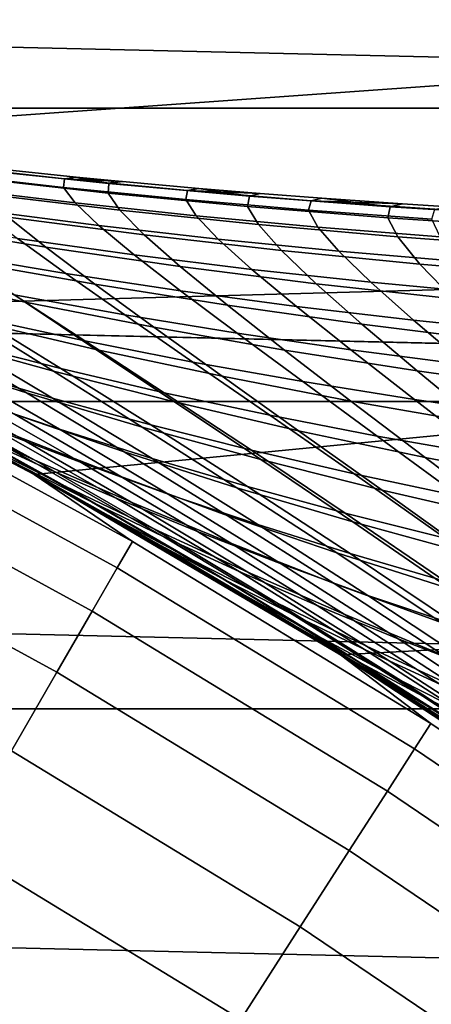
# Model space of a CAD drawing. Header units: metres. Extents: x -28 to 70, y -212 to 28.
# Tile 179 of 239: x 10.65 to 11.88, y 17.64 to 20.59. Entities that reach past the tile are written whole.
import ezdxf

# ---------------------------------------------------------------- set-up
doc = ezdxf.new("R2010")
doc.units = ezdxf.units.M
doc.layers.add('solid_10_261_102_XXX', color=7, linetype='CONTINUOUS')

msp = doc.modelspace()

# ---------------------------------------------------------------- linework, layer by layer
at = {"layer": 'solid_10_261_102_XXX'}
for points in [[(16.27092, 21.546625), (6.798374, 20.923243), (7.801289, 20.570364), (17.248652, 20.772192)], [(-18.526625, 20.322748, -5), (-17.568239, 21.156721, -5), (18.526625, 20.322748, -5)], [(-17.568239, 21.156721, -5), (17.568239, 21.156721, -5), (18.526625, 20.322748, -5)], [(17.248652, 20.772192), (7.801289, 20.570364), (8.785994, 20.169439)], [(17.248652, 20.772192), (8.785994, 20.169439), (9.750185, 19.721405), (18.189573, 19.95343)], [(-19.445427, 19.445444, -5), (-18.526625, 20.322748, -5), (19.445427, 19.445444, -5)], [(-18.526625, 20.322748, -5), (18.526625, 20.322748, -5), (19.445427, 19.445444, -5)], [(10.414523, 20.15238, 115.044983), (10.415455, 20.128109, 116.088074), (10.779462, 20.086222, 116.044968), (10.782013, 20.111832, 115.023399)], [(10.524438, 20.147896, 114), (10.414523, 20.15238, 115.044983), (10.782013, 20.111832, 115.023399), (10.81733, 20.116896, 114)], [(10.496588, 20.142179, 112.940865), (10.524438, 20.147896, 114), (10.81733, 20.116896, 114), (10.915258, 20.097651, 112.960464)], [(10.497236, 20.115671, 111.885582), (10.496588, 20.142179, 112.940865), (10.915258, 20.097651, 112.960464), (10.912571, 20.069071, 111.924538)], [(10.415455, 20.128109, 116.088074), (10.454123, 20.083359, 117.125732), (10.813858, 20.039658, 117.061317), (10.779462, 20.086222, 116.044968)], [(10.536364, 20.067398, 110.838028), (10.497236, 20.115671, 111.885582), (10.912571, 20.069071, 111.924538), (10.947793, 20.017859, 110.896095)], [(10.932924, 20.105602, 114), (10.81733, 20.116896, 114), (10.782013, 20.111832, 115.023399)], [(10.915258, 20.097651, 112.960464), (10.81733, 20.116896, 114), (10.932924, 20.105602, 114)], [(10.454123, 20.083359, 117.125732), (10.530128, 20.018188, 118.154282), (10.884824, 19.972219, 118.068909), (10.813858, 20.039658, 117.061317)], [(10.782013, 20.111832, 115.023399), (10.779462, 20.086222, 116.044968), (11.145119, 20.04958, 116.002563), (11.15056, 20.076576, 115.002174)], [(10.779462, 20.086222, 116.044968), (10.813858, 20.039658, 117.061317), (11.175837, 20.001165, 116.997932), (11.145119, 20.04958, 116.002563)], [(10.955314, 20.103474, 114), (10.782013, 20.111832, 115.023399), (11.15056, 20.076576, 115.002174), (11.184127, 20.082817, 114)], [(10.932924, 20.105602, 114), (10.782013, 20.111832, 115.023399), (10.955314, 20.103474, 114)], [(10.912571, 20.069071, 111.924538), (10.915258, 20.097651, 112.960464), (11.335268, 20.059818, 112.979591), (11.330014, 20.029095, 111.962563)], [(10.915258, 20.097651, 112.960464), (10.932924, 20.105602, 114), (10.955314, 20.103474, 114)], [(10.915258, 20.097651, 112.960464), (10.955314, 20.103474, 114), (11.184127, 20.082817, 114), (11.335268, 20.059818, 112.979591)], [(11.184127, 20.082817, 114), (11.15056, 20.076576, 115.002174), (11.367127, 20.067684, 114)], [(11.335268, 20.059818, 112.979591), (11.184127, 20.082817, 114), (11.367127, 20.067684, 114)], [(10.329069, 19.971443, 108.686035), (10.210298, 20.057676, 109.723701), (10.613418, 19.997593, 109.802208), (10.726474, 19.907013, 108.78344)], [(10.613418, 19.997593, 109.802208), (10.536364, 20.067398, 110.838028), (10.947793, 20.017859, 110.896095), (11.020406, 19.944283, 109.879112)], [(10.947793, 20.017859, 110.896095), (10.912571, 20.069071, 111.924538), (11.330014, 20.029095, 111.962563), (11.362102, 19.974871, 110.952774)], [(11.15056, 20.076576, 115.002174), (11.145119, 20.04958, 116.002563), (11.512304, 20.017899, 115.960915), (11.520062, 20.046297, 114.981323)], [(11.367127, 20.067684, 114), (11.15056, 20.076576, 115.002174), (11.520062, 20.046297, 114.981323), (11.552225, 20.053583, 114)], [(11.330014, 20.029095, 111.962563), (11.335268, 20.059818, 112.979591), (11.756462, 20.028217, 112.998199), (11.749389, 19.995327, 111.999557)], [(11.335268, 20.059818, 112.979591), (11.367127, 20.067684, 114), (11.552225, 20.053583, 114), (11.756462, 20.028217, 112.998199)], [(11.552225, 20.053583, 114), (11.520062, 20.046297, 114.981323), (11.793631, 20.036943, 114)], [(11.756462, 20.028217, 112.998199), (11.552225, 20.053583, 114), (11.793631, 20.036943, 114)], [(10.813858, 20.039658, 117.061317), (10.884824, 19.972219, 118.068909), (11.242353, 19.931429, 117.984886), (11.175837, 20.001165, 116.997932)], [(11.145119, 20.04958, 116.002563), (11.175837, 20.001165, 116.997932), (11.539918, 19.96763, 116.935669), (11.512304, 20.017899, 115.960915)], [(11.362102, 19.974871, 110.952774), (11.330014, 20.029095, 111.962563), (11.749389, 19.995327, 111.999557), (11.779085, 19.938076, 111.007927)], [(11.520062, 20.046297, 114.981323), (11.512304, 20.017899, 115.960915), (11.880897, 19.990891, 115.920097), (11.890415, 20.020678, 114.960899)], [(11.793631, 20.036943, 114), (11.520062, 20.046297, 114.981323), (11.890415, 20.020678, 114.960899), (11.932315, 20.028242, 114)], [(11.749389, 19.995327, 111.999557), (11.756462, 20.028217, 112.998199), (12.178688, 20.002384, 113.016228), (12.170516, 19.967356, 112.035408)], [(11.756462, 20.028217, 112.998199), (11.793631, 20.036943, 114), (11.932315, 20.028242, 114), (12.178688, 20.002384, 113.016228)], [(10.530128, 20.018188, 118.154282), (10.641767, 19.933027, 119.168663), (10.990732, 19.884382, 119.062881), (10.884824, 19.972219, 118.068909)], [(10.726474, 19.907013, 108.78344), (10.613418, 19.997593, 109.802208), (11.020406, 19.944283, 109.879112), (11.128524, 19.849207, 108.878868)], [(11.020406, 19.944283, 109.879112), (10.947793, 20.017859, 110.896095), (11.362102, 19.974871, 110.952774), (11.431037, 19.897449, 109.954201)], [(11.175837, 20.001165, 116.997932), (11.242353, 19.931429, 117.984886), (11.602561, 19.895599, 117.902344), (11.539918, 19.96763, 116.935669)], [(11.512304, 20.017899, 115.960915), (11.539918, 19.96763, 116.935669), (11.905964, 19.938799, 116.874634), (11.880897, 19.990891, 115.920097)], [(11.779085, 19.938076, 111.007927), (11.749389, 19.995327, 111.999557), (12.170516, 19.967356, 112.035408), (12.198542, 19.907114, 111.061386)], [(10.296395, 19.986998, 119.27594), (10.448202, 19.885424, 120.290329), (10.786664, 19.828503, 120.163132), (10.641767, 19.933027, 119.168663)], [(10.481516, 19.866079, 107.671928), (10.329069, 19.971443, 108.686035), (10.726474, 19.907013, 108.78344), (10.872768, 19.796738, 107.787834)], [(10.884824, 19.972219, 118.068909), (10.990732, 19.884382, 119.062881), (11.34312, 19.840887, 118.958755), (11.242353, 19.931429, 117.984886)], [(11.431037, 19.897449, 109.954201), (11.362102, 19.974871, 110.952774), (11.779085, 19.938076, 111.007927), (11.845084, 19.856791, 110.027267)], [(11.539918, 19.96763, 116.935669), (11.602561, 19.895599, 117.902344), (11.965291, 19.864517, 117.821419), (11.905964, 19.938799, 116.874634)], [(18.189573, 19.95343), (9.750185, 19.721405), (10.69161, 19.227308)], [(10.28653, 19.823559, 106.551331), (10.095938, 19.942045, 107.554039), (10.481516, 19.866079, 107.671928), (10.664809, 19.742517, 106.687546)], [(18.189573, 19.95343), (10.69161, 19.227308), (11.608069, 18.688303), (19.091675, 19.092091)], [(11.128524, 19.849207, 108.878868), (11.020406, 19.944283, 109.879112), (11.431037, 19.897449, 109.954201), (11.534972, 19.797792, 108.972076)], [(11.845084, 19.856791, 110.027267), (11.779085, 19.938076, 111.007927), (12.198542, 19.907114, 111.061386), (12.262323, 19.822008, 110.098114)], [(10.641767, 19.933027, 119.168663), (10.786664, 19.828503, 120.163132), (11.129317, 19.776831, 120.037697), (10.990732, 19.884382, 119.062881)], [(10.872768, 19.796738, 107.787834), (10.726474, 19.907013, 108.78344), (11.128524, 19.849207, 108.878868), (11.269429, 19.733858, 107.901428)], [(11.242353, 19.931429, 117.984886), (11.34312, 19.840887, 118.958755), (11.698758, 19.802361, 118.856461), (11.602561, 19.895599, 117.902344)], [(10.448202, 19.885424, 120.290329), (10.631342, 19.765387, 121.278152), (10.962432, 19.705235, 121.132027), (10.786664, 19.828503, 120.163132)], [(10.990732, 19.884382, 119.062881), (11.129317, 19.776831, 120.037697), (11.475975, 19.730274, 119.914215), (11.34312, 19.840887, 118.958755)], [(11.534972, 19.797792, 108.972076), (11.431037, 19.897449, 109.954201), (11.845084, 19.856791, 110.027267), (11.945573, 19.752533, 109.062782)], [(11.602561, 19.895599, 117.902344), (11.698758, 19.802361, 118.856461), (12.057475, 19.768627, 118.756157), (11.965291, 19.864517, 117.821419)], [(10.664809, 19.742517, 106.687546), (10.481516, 19.866079, 107.671928), (10.872768, 19.796738, 107.787834), (11.049523, 19.66785, 106.821503)], [(11.269429, 19.733858, 107.901428), (11.128524, 19.849207, 108.878868), (11.534972, 19.797792, 108.972076), (11.671233, 19.677275, 108.01239)], [(11.945573, 19.752533, 109.062782), (11.845084, 19.856791, 110.027267), (12.262323, 19.822008, 110.098114), (12.360078, 19.713198, 109.150726)], [(10.505293, 19.68808, 105.583237), (10.28653, 19.823559, 106.551331), (10.664809, 19.742517, 106.687546), (10.875966, 19.601709, 105.737251)], [(10.305231, 19.830795, 121.426033), (10.525328, 19.696171, 122.401436), (10.843138, 19.627459, 122.235519), (10.631342, 19.765387, 121.278152)], [(10.786664, 19.828503, 120.163132), (10.962432, 19.705235, 121.132027), (11.298301, 19.650246, 120.9879), (11.129317, 19.776831, 120.037697)], [(11.34312, 19.840887, 118.958755), (11.475975, 19.730274, 119.914215), (11.826451, 19.688694, 119.7929), (11.698758, 19.802361, 118.856461)], [(11.049523, 19.66785, 106.821503), (10.872768, 19.796738, 107.787834), (11.269429, 19.733858, 107.901428), (11.44039, 19.599468, 106.95282)], [(11.671233, 19.677275, 108.01239), (11.534972, 19.797792, 108.972076), (11.945573, 19.752533, 109.062782), (12.077912, 19.626823, 108.120392)], [(11.698758, 19.802361, 118.856461), (11.826451, 19.688694, 119.7929), (12.180557, 19.651957, 119.67395), (12.057475, 19.768627, 118.756157)], [(10.394235, 19.633955, 104.47818), (10.141992, 19.780489, 105.42717), (10.505293, 19.68808, 105.583237), (10.748973, 19.536457, 104.651695)], [(10.213234, 19.769983, 122.569008), (10.468409, 19.621424, 123.527893), (10.771428, 19.544376, 123.343292), (10.525328, 19.696171, 122.401436)], [(10.631342, 19.765387, 121.278152), (10.843138, 19.627459, 122.235519), (11.166511, 19.563856, 122.071548), (10.962432, 19.705235, 121.132027)], [(11.129317, 19.776831, 120.037697), (11.298301, 19.650246, 120.9879), (11.638747, 19.60033, 120.846008), (11.475975, 19.730274, 119.914215)], [(10.331009, 19.579546, 103.375839), (10.047588, 19.736795, 104.302948), (10.394235, 19.633955, 104.47818), (10.668279, 19.472097, 103.568054)], [(10.875966, 19.601709, 105.737251), (10.664809, 19.742517, 106.687546), (11.049523, 19.66785, 106.821503), (11.253809, 19.52145, 105.888763)], [(11.44039, 19.599468, 106.95282), (11.269429, 19.733858, 107.901428), (11.671233, 19.677275, 108.01239), (11.837127, 19.537275, 107.081116)], [(11.475975, 19.730274, 119.914215), (11.638747, 19.60033, 120.846008), (11.983571, 19.555389, 120.706612), (11.826451, 19.688694, 119.7929)], [(10.718102, 19.212555, 97.955032), (10.69161, 19.227308), (9.750185, 19.721405), (10.482786, 19.341955, 98.416252)], [(9.750214, 19.721392, 143.052673), (10.067428, 19.528086, 144.561661), (10.985209, 19.026939, 144.561661), (10.691635, 19.227297, 143.052673)], [(9.970573, 19.610907, 128.519882), (9.753078, 19.719976, 128.037888), (9.750214, 19.721392, 143.052673), (10.691635, 19.227297, 143.052673)], [(10.693137, 19.270176, 100.357002), (10.415079, 19.396873, 100.116127), (9.775142, 19.713661, 100.740883), (10.054311, 19.587738, 100.96611)], [(10.171706, 19.703171, 123.713959), (10.459612, 19.541035, 124.652168), (10.746652, 19.45628, 124.45018), (10.468409, 19.621424, 123.527893)], [(10.962432, 19.705235, 121.132027), (11.166511, 19.563856, 122.071548), (11.495235, 19.505318, 121.909813), (11.298301, 19.650246, 120.9879)], [(10.748973, 19.536457, 104.651695), (10.505293, 19.68808, 105.583237), (10.875966, 19.601709, 105.737251), (11.111791, 19.444639, 104.822983)], [(10.525328, 19.696171, 122.401436), (10.771428, 19.544376, 123.343292), (11.080733, 19.472216, 123.160484), (10.843138, 19.627459, 122.235519)], [(11.837127, 19.537275, 107.081116), (11.671233, 19.677275, 108.01239), (12.077912, 19.626823, 108.120392), (12.23945, 19.481178, 107.206009)], [(11.826451, 19.688694, 119.7929), (11.983571, 19.555389, 120.706612), (12.332571, 19.515335, 120.569954), (12.180557, 19.651957, 119.67395)], [(11.253809, 19.52145, 105.888763), (11.049523, 19.66785, 106.821503), (11.44039, 19.599468, 106.95282), (11.638525, 19.447281, 106.037331)], [(11.298301, 19.650246, 120.9879), (11.495235, 19.505318, 121.909813), (11.829099, 19.451796, 121.750587), (11.638747, 19.60033, 120.846008)], [(10.179433, 19.629938, 124.855331), (10.497303, 19.454353, 125.769142), (10.767434, 19.362795, 125.551254), (10.459612, 19.541035, 124.652168)], [(10.668279, 19.472097, 103.568054), (10.394235, 19.633955, 104.47818), (10.748973, 19.536457, 104.651695), (11.014299, 19.369534, 103.758453)], [(10.468409, 19.621424, 123.527893), (10.746652, 19.45628, 124.45018), (11.040545, 19.375931, 124.249733), (10.771428, 19.544376, 123.343292)], [(10.843138, 19.627459, 122.235519), (11.080733, 19.472216, 123.160484), (11.396167, 19.405005, 122.979797), (11.166511, 19.563856, 122.071548)], [(10.197183, 19.494038, 129.001694), (9.970573, 19.610907, 128.519882), (10.691635, 19.227297, 143.052673)], [(10.054311, 19.587738, 100.96611), (10.343214, 19.463312, 101.192154), (10.693137, 19.270176, 100.357002)], [(11.111791, 19.444639, 104.822983), (10.875966, 19.601709, 105.737251), (11.253809, 19.52145, 105.888763), (11.482484, 19.358656, 104.991539)], [(11.638525, 19.447281, 106.037331), (11.44039, 19.599468, 106.95282), (11.837127, 19.537275, 107.081116), (12.029818, 19.379183, 106.18251)], [(11.638747, 19.60033, 120.846008), (11.829099, 19.451796, 121.750587), (12.167888, 19.403238, 121.594177), (11.983571, 19.555389, 120.706612)], [(10.097466, 19.56246, 127.33918), (10.475769, 19.361353, 128.208099), (10.7022, 19.257973, 127.96389), (10.33444, 19.460291, 127.106941)], [(10.633011, 19.407551, 102.48951), (10.331009, 19.579546, 103.375839), (10.668279, 19.472097, 103.568054), (10.960853, 19.29563, 102.698105)], [(11.166511, 19.563856, 122.071548), (11.396167, 19.405005, 122.979797), (11.717506, 19.342739, 122.801567), (11.495235, 19.505318, 121.909813)], [(10.985209, 19.026939, 144.561661), (10.067428, 19.528086, 144.561661), (10.026121, 19.447962, 146.086594), (10.940136, 18.948872, 146.086594)], [(10.415079, 19.396873, 100.116127), (10.784396, 19.192408, 99.308464), (10.527562, 19.321245, 99.054726), (10.147246, 19.52434, 99.876251)], [(10.234529, 19.54937, 125.987816), (10.579203, 19.360397, 126.874535), (10.831766, 19.263155, 126.642418), (10.497303, 19.454353, 125.769142)], [(10.641908, 19.341007, 101.41832), (10.314502, 19.523367, 102.279655), (10.633011, 19.407551, 102.48951), (10.950447, 19.221447, 101.643921)], [(10.459612, 19.541035, 124.652168), (10.767434, 19.362795, 125.551254), (11.044923, 19.275019, 125.334564), (10.746652, 19.45628, 124.45018)], [(11.014299, 19.369534, 103.758453), (10.748973, 19.536457, 104.651695), (11.111791, 19.444639, 104.822983), (11.369073, 19.272287, 103.946472)], [(10.771428, 19.544376, 123.343292), (11.040545, 19.375931, 124.249733), (11.341268, 19.300238, 124.051208), (11.080733, 19.472216, 123.160484)], [(12.029818, 19.379183, 106.18251), (11.837127, 19.537275, 107.081116), (12.23945, 19.481178, 107.206009), (12.427392, 19.317133, 106.323845)], [(10.432099, 19.369339, 129.482285), (10.197183, 19.494038, 129.001694), (10.691635, 19.227297, 143.052673)], [(10.65461, 19.251047, 129.286865), (10.257505, 19.466042, 128.451508), (10.197183, 19.494038, 129.001694), (10.432099, 19.369339, 129.482285)], [(11.482484, 19.358656, 104.991539), (11.253809, 19.52145, 105.888763), (11.638525, 19.447281, 106.037331), (11.860745, 19.278559, 105.15686)], [(11.495235, 19.505318, 121.909813), (11.717506, 19.342739, 122.801567), (12.04453, 19.285416, 122.626114), (11.829099, 19.451796, 121.750587)], [(10.862655, 19.145685, 129.032913), (10.475769, 19.361353, 128.208099), (10.257505, 19.466042, 128.451508), (10.65461, 19.251047, 129.286865)], [(10.960853, 19.29563, 102.698105), (10.668279, 19.472097, 103.568054), (11.014299, 19.369534, 103.758453), (11.298067, 19.188141, 102.904816)], [(11.080733, 19.472216, 123.160484), (11.341268, 19.300238, 124.051208), (11.64866, 19.229313, 123.854958), (11.396167, 19.405005, 122.979797)], [(-20.322767, 18.526602, -5), (-19.445427, 19.445444, -5), (20.322767, 18.526602, -5)], [(-19.445427, 19.445444, -5), (19.445427, 19.445444, -5), (20.322767, 18.526602, -5)], [(10.940136, 18.948872, 146.086594), (10.026121, 19.447962, 146.086594), (9.957127, 19.314131, 147.606766), (10.864852, 18.818476, 147.606766)], [(10.33444, 19.460291, 127.106941), (10.7022, 19.257973, 127.96389), (10.93682, 19.156324, 127.719391), (10.579203, 19.360397, 126.874535)], [(10.693137, 19.270176, 100.357002), (10.343214, 19.463312, 101.192154), (10.641908, 19.341007, 101.41832), (10.98149, 19.144945, 100.598129)], [(10.497303, 19.454353, 125.769142), (10.831766, 19.263155, 126.642418), (11.092141, 19.16894, 126.411049), (10.767434, 19.362795, 125.551254)], [(10.746652, 19.45628, 124.45018), (11.044923, 19.275019, 125.334564), (11.329773, 19.191343, 125.119484), (11.040545, 19.375931, 124.249733)], [(11.369073, 19.272287, 103.946472), (11.111791, 19.444639, 104.822983), (11.482484, 19.358656, 104.991539), (11.732395, 19.18059, 104.131546)], [(11.860745, 19.278559, 105.15686), (11.638525, 19.447281, 106.037331), (12.029818, 19.379183, 106.18251), (12.246268, 19.204399, 105.318428)], [(11.829099, 19.451796, 121.750587), (12.04453, 19.285416, 122.626114), (12.377016, 19.233034, 122.453773), (12.167888, 19.403238, 121.594177)], [(10.950447, 19.221447, 101.643921), (10.633011, 19.407551, 102.48951), (10.960853, 19.29563, 102.698105), (11.268888, 19.105255, 101.868248)], [(10.784396, 19.192408, 99.308464), (10.415079, 19.396873, 100.116127), (10.693137, 19.270176, 100.357002), (11.051909, 19.063654, 99.563393)], [(11.396167, 19.405005, 122.979797), (11.64866, 19.229313, 123.854958), (11.962493, 19.1632, 123.661377), (11.717506, 19.342739, 122.801567)], [(10.67361, 19.237309, 129.958206), (10.432099, 19.369339, 129.482285), (10.691635, 19.227297, 143.052673)], [(10.65461, 19.251047, 129.286865), (10.432099, 19.369339, 129.482285), (10.67361, 19.237309, 129.958206)], [(10.475769, 19.361353, 128.208099), (10.862655, 19.145685, 129.032913), (11.079221, 19.041054, 128.777985), (10.7022, 19.257973, 127.96389)], [(10.579203, 19.360397, 126.874535), (10.93682, 19.156324, 127.719391), (11.179652, 19.056845, 127.47509), (10.831766, 19.263155, 126.642418)], [(10.767434, 19.362795, 125.551254), (11.092141, 19.16894, 126.411049), (11.36034, 19.078129, 126.180885), (11.044923, 19.275019, 125.334564)], [(11.298067, 19.188141, 102.904816), (11.014299, 19.369534, 103.758453), (11.369073, 19.272287, 103.946472), (11.644671, 19.085604, 103.109001)], [(11.040545, 19.375931, 124.249733), (11.329773, 19.191343, 125.119484), (11.621967, 19.112074, 124.906425), (11.341268, 19.300238, 124.051208)], [(11.732395, 19.18059, 104.131546), (11.482484, 19.358656, 104.991539), (11.860745, 19.278559, 105.15686), (12.103951, 19.094563, 104.313103)], [(10.914011, 19.104765, 98.274849), (10.718102, 19.212555, 97.955032), (10.482786, 19.341955, 98.416252)], [(10.527562, 19.321245, 99.054726), (10.914011, 19.104765, 98.274849), (10.482786, 19.341955, 98.416252)], [(10.784396, 19.192408, 99.308464), (11.160215, 18.974728, 98.541702), (10.914011, 19.104765, 98.274849), (10.527562, 19.321245, 99.054726)], [(10.98149, 19.144945, 100.598129), (10.641908, 19.341007, 101.41832), (10.950447, 19.221447, 101.643921), (11.280209, 19.021879, 100.838737)], [(11.717506, 19.342739, 122.801567), (11.962493, 19.1632, 123.661377), (12.282537, 19.10194, 123.470818), (12.04453, 19.285416, 122.626114)], [(10.864852, 18.818476, 147.606766), (9.957127, 19.314131, 147.606766), (9.860554, 19.126806, 149.119751), (10.759475, 18.635958, 149.119751)], [(11.268888, 19.105255, 101.868248), (10.960853, 19.29563, 102.698105), (11.298067, 19.188141, 102.904816), (11.597288, 18.993053, 102.090622)], [(11.341268, 19.300238, 124.051208), (11.621967, 19.112074, 124.906425), (11.921347, 19.037374, 124.695801), (11.64866, 19.229313, 123.854958)], [(11.051909, 19.063654, 99.563393), (10.693137, 19.270176, 100.357002), (10.98149, 19.144945, 100.598129), (11.330186, 18.935751, 99.818695)], [(10.831766, 19.263155, 126.642418), (11.179652, 19.056845, 127.47509), (11.430717, 18.959957, 127.231499), (11.092141, 19.16894, 126.411049)], [(11.044923, 19.275019, 125.334564), (11.36034, 19.078129, 126.180885), (11.636374, 18.9911, 125.952393), (11.329773, 19.191343, 125.119484)], [(11.644671, 19.085604, 103.109001), (11.369073, 19.272287, 103.946472), (11.732395, 19.18059, 104.131546), (12.000462, 18.988327, 103.310036)], [(12.103951, 19.094563, 104.313103), (11.860745, 19.278559, 105.15686), (12.246268, 19.204399, 105.318428), (12.483423, 19.014332, 104.490562)], [(11.057669, 19.021843, 130.078674), (10.65461, 19.251047, 129.286865), (10.67361, 19.237309, 129.958206)], [(11.256205, 18.915756, 129.815292), (10.862655, 19.145685, 129.032913), (10.65461, 19.251047, 129.286865), (11.057669, 19.021843, 130.078674)], [(10.921951, 19.097408, 130.43045), (10.67361, 19.237309, 129.958206), (10.691635, 19.227297, 143.052673)], [(11.057669, 19.021843, 130.078674), (10.67361, 19.237309, 129.958206), (10.921951, 19.097408, 130.43045)], [(10.7022, 19.257973, 127.96389), (11.079221, 19.041054, 128.777985), (11.304339, 18.93763, 128.522629), (10.93682, 19.156324, 127.719391)], [(11.64866, 19.229313, 123.854958), (11.921347, 19.037374, 124.695801), (12.227676, 18.967329, 124.488029), (11.962493, 19.1632, 123.661377)], [(11.675938, 18.645977, 96.228348), (11.608069, 18.688303), (10.69161, 19.227308), (11.433507, 18.795609, 96.644028)], [(11.193211, 18.939695, 97.069633), (11.433507, 18.795609, 96.644028), (10.69161, 19.227308)], [(10.954988, 19.078476, 97.505928), (11.193211, 18.939695, 97.069633), (10.69161, 19.227308)], [(10.718102, 19.212555, 97.955032), (10.954988, 19.078476, 97.505928), (10.69161, 19.227308)], [(10.691635, 19.227297, 143.052673), (10.985209, 19.026939, 144.561661), (11.878104, 18.482691, 144.561661), (11.608086, 18.688295, 143.052673)], [(11.17541, 18.950203, 130.895599), (10.921951, 19.097408, 130.43045), (10.691635, 19.227297, 143.052673), (11.608086, 18.688295, 143.052673)], [(10.914011, 19.104765, 98.274849), (11.305148, 18.875238, 97.534576), (10.954988, 19.078476, 97.505928), (10.718102, 19.212555, 97.955032)], [(11.280209, 19.021879, 100.838737), (10.950447, 19.221447, 101.643921), (11.268888, 19.105255, 101.868248), (11.589362, 18.901674, 101.078079)], [(11.160215, 18.974728, 98.541702), (10.784396, 19.192408, 99.308464), (11.051909, 19.063654, 99.563393), (11.41752, 18.844143, 98.809914)], [(11.597288, 18.993053, 102.090622), (11.298067, 19.188141, 102.904816), (11.644671, 19.085604, 103.109001), (11.935677, 18.885441, 102.310341)], [(11.329773, 19.191343, 125.119484), (11.636374, 18.9911, 125.952393), (11.920239, 18.908216, 125.726013), (11.621967, 19.112074, 124.906425)], [(12.000462, 18.988327, 103.310036), (11.732395, 19.18059, 104.131546), (12.103951, 19.094563, 104.313103), (12.365117, 18.896498, 103.507278)], [(10.862655, 19.145685, 129.032913), (11.256205, 18.915756, 129.815292), (11.463583, 18.809843, 129.550766), (11.079221, 19.041054, 128.777985)], [(10.93682, 19.156324, 127.719391), (11.304339, 18.93763, 128.522629), (11.538044, 18.835892, 128.267395), (11.179652, 19.056845, 127.47509)], [(11.330186, 18.935751, 99.818695), (10.98149, 19.144945, 100.598129), (11.280209, 19.021879, 100.838737), (11.619309, 18.809467, 100.073532)], [(11.092141, 19.16894, 126.411049), (11.430717, 18.959957, 127.231499), (11.690036, 18.866096, 126.98912), (11.36034, 19.078129, 126.180885)], [(10.759475, 18.635958, 149.119751), (9.860554, 19.126806, 149.119751), (9.736553, 18.886278, 150.623184), (10.62417, 18.401604, 150.623184)], [(11.621967, 19.112074, 124.906425), (11.920239, 18.908216, 125.726013), (12.211773, 18.829683, 125.502213), (11.921347, 19.037374, 124.695801)], [(11.160215, 18.974728, 98.541702), (11.541101, 18.744171, 97.81382), (11.305148, 18.875238, 97.534576), (10.914011, 19.104765, 98.274849)], [(11.465146, 18.778675, 130.829102), (11.057669, 19.021843, 130.078674), (10.921951, 19.097408, 130.43045), (11.17541, 18.950203, 130.895599)], [(11.589362, 18.901674, 101.078079), (11.268888, 19.105255, 101.868248), (11.597288, 18.993053, 102.090622), (11.909021, 18.785034, 101.315392)], [(19.091675, 19.092091), (11.608069, 18.688303), (12.497418, 18.105646), (19.95303, 18.190014)], [(11.935677, 18.885441, 102.310341), (11.644671, 19.085604, 103.109001), (12.000462, 18.988327, 103.310036), (12.283853, 18.782795, 102.526703)], [(11.305148, 18.875238, 97.534576), (11.193211, 18.939695, 97.069633), (10.954988, 19.078476, 97.505928)], [(11.41752, 18.844143, 98.809914), (11.051909, 19.063654, 99.563393), (11.330186, 18.935751, 99.818695), (11.68602, 18.713839, 99.078606)], [(11.179652, 19.056845, 127.47509), (11.538044, 18.835892, 128.267395), (11.780366, 18.736319, 128.012817), (11.430717, 18.959957, 127.231499)], [(11.36034, 19.078129, 126.180885), (11.690036, 18.866096, 126.98912), (11.957631, 18.775688, 126.748444), (11.636374, 18.9911, 125.952393)], [(11.878104, 18.482691, 144.561661), (10.985209, 19.026939, 144.561661), (10.940136, 18.948872, 146.086594), (11.829368, 18.406857, 146.086594)], [(11.079221, 19.041054, 128.777985), (11.463583, 18.809843, 129.550766), (11.679844, 18.704628, 129.28569), (11.304339, 18.93763, 128.522629)], [(11.654849, 18.671816, 130.557266), (11.256205, 18.915756, 129.815292), (11.057669, 19.021843, 130.078674), (11.465146, 18.778675, 130.829102)], [(11.619309, 18.809467, 100.073532), (11.280209, 19.021879, 100.838737), (11.589362, 18.901674, 101.078079), (11.919365, 18.685566, 100.327095)], [(11.541101, 18.744171, 97.81382), (11.160215, 18.974728, 98.541702), (11.41752, 18.844143, 98.809914), (11.788544, 18.611975, 98.094589)], [(11.909021, 18.785034, 101.315392), (11.597288, 18.993053, 102.090622), (11.935677, 18.885441, 102.310341), (12.23923, 18.672626, 101.549919)], [(11.636374, 18.9911, 125.952393), (11.957631, 18.775688, 126.748444), (12.233507, 18.689148, 126.509979), (11.920239, 18.908216, 125.726013)], [(11.829368, 18.406857, 146.086594), (10.940136, 18.948872, 146.086594), (10.864852, 18.818476, 147.606766), (11.747965, 18.28019, 147.606766)], [(11.432926, 18.795961, 131.351288), (11.17541, 18.950203, 130.895599), (11.608086, 18.688295, 143.052673)], [(11.465146, 18.778675, 130.829102), (11.17541, 18.950203, 130.895599), (11.432926, 18.795961, 131.351288)], [(11.699533, 18.633009, 96.831848), (11.433507, 18.795609, 96.644028), (11.193211, 18.939695, 97.069633)], [(11.925622, 18.501072, 97.12281), (11.699533, 18.633009, 96.831848), (11.193211, 18.939695, 97.069633), (11.305148, 18.875238, 97.534576)], [(11.304339, 18.93763, 128.522629), (11.679844, 18.704628, 129.28569), (11.90503, 18.600634, 129.02063), (11.538044, 18.835892, 128.267395)], [(11.68602, 18.713839, 99.078606), (11.330186, 18.935751, 99.818695), (11.619309, 18.809467, 100.073532), (11.965816, 18.584639, 99.346893)], [(11.430717, 18.959957, 127.231499), (11.780366, 18.736319, 128.012817), (12.031338, 18.639387, 127.759445), (11.690036, 18.866096, 126.98912)], [(11.256205, 18.915756, 129.815292), (11.654849, 18.671816, 130.557266), (11.853683, 18.564604, 130.284103), (11.463583, 18.809843, 129.550766)], [(11.919365, 18.685566, 100.327095), (11.589362, 18.901674, 101.078079), (11.909021, 18.785034, 101.315392), (12.230436, 18.564816, 100.57856)], [(11.925622, 18.501072, 97.12281), (11.305148, 18.875238, 97.534576), (11.541101, 18.744171, 97.81382)], [(11.690036, 18.866096, 126.98912), (12.031338, 18.639387, 127.759445), (12.29099, 18.545578, 127.507828), (11.957631, 18.775688, 126.748444)], [(11.747965, 18.28019, 147.606766), (10.864852, 18.818476, 147.606766), (10.759475, 18.635958, 149.119751), (11.634023, 18.102892, 149.119751)], [(11.788544, 18.611975, 98.094589), (11.41752, 18.844143, 98.809914), (11.68602, 18.713839, 99.078606), (12.047585, 18.47953, 98.375931)], [(11.538044, 18.835892, 128.267395), (11.90503, 18.600634, 129.02063), (12.139184, 18.498381, 128.75618), (11.780366, 18.736319, 128.012817)], [(11.694306, 18.634462, 131.797913), (11.432926, 18.795961, 131.351288), (11.608086, 18.688295, 143.052673)], [(11.87551, 18.521788, 131.540329), (11.465146, 18.778675, 130.829102), (11.432926, 18.795961, 131.351288), (11.694306, 18.634462, 131.797913)], [(11.699533, 18.633009, 96.831848), (11.675938, 18.645977, 96.228348), (11.433507, 18.795609, 96.644028)], [(11.463583, 18.809843, 129.550766), (11.853683, 18.564604, 130.284103), (12.061698, 18.457602, 130.010269), (11.679844, 18.704628, 129.28569)], [(11.965816, 18.584639, 99.346893), (11.619309, 18.809467, 100.073532), (11.919365, 18.685566, 100.327095), (12.257005, 18.457371, 99.613884)], [(12.057015, 18.41411, 131.260834), (11.654849, 18.671816, 130.557266), (11.465146, 18.778675, 130.829102), (11.87551, 18.521788, 131.540329)], [(11.925622, 18.501072, 97.12281), (11.541101, 18.744171, 97.81382), (11.788544, 18.611975, 98.094589), (12.163561, 18.367477, 97.415428)], [(11.780366, 18.736319, 128.012817), (12.139184, 18.498381, 128.75618), (12.382347, 18.398394, 128.49295), (12.031338, 18.639387, 127.759445)], [(11.679844, 18.704628, 129.28569), (12.061698, 18.457602, 130.010269), (12.278948, 18.351374, 129.736374), (11.90503, 18.600634, 129.02063)], [(12.047585, 18.47953, 98.375931), (11.68602, 18.713839, 99.078606), (11.965816, 18.584639, 99.346893), (12.318336, 18.347715, 98.656906)], [(12.669945, 17.98534, 94.656944), (12.497418, 18.105646), (11.608069, 18.688303), (12.417882, 18.160292, 95.036606)], [(12.167843, 18.328764, 95.425407), (12.417882, 18.160292, 95.036606), (11.608069, 18.688303)], [(11.920471, 18.490602, 95.822662), (12.167843, 18.328764, 95.425407), (11.608069, 18.688303)], [(11.675938, 18.645977, 96.228348), (11.920471, 18.490602, 95.822662), (11.608069, 18.688303)], [(11.608086, 18.688295, 143.052673), (11.878104, 18.482691, 144.561661), (12.744092, 17.896572, 144.561661), (12.497424, 18.105644, 143.052673)], [(11.956984, 18.467012, 132.231339), (11.694306, 18.634462, 131.797913), (11.608086, 18.688295, 143.052673), (12.497424, 18.105644, 143.052673)], [(11.654849, 18.671816, 130.557266), (12.057015, 18.41411, 131.260834), (12.247914, 18.305592, 130.979874), (11.853683, 18.564604, 130.284103)], [(12.095723, 18.378418, 96.164597), (11.920471, 18.490602, 95.822662), (11.675938, 18.645977, 96.228348)], [(12.312345, 18.245764, 96.466637), (12.095723, 18.378418, 96.164597), (11.675938, 18.645977, 96.228348), (11.699533, 18.633009, 96.831848)], [(11.634023, 18.102892, 149.119751), (10.759475, 18.635958, 149.119751), (10.62417, 18.401604, 150.623184), (11.48772, 17.875242, 150.623184)], [(12.287225, 18.251425, 132.214523), (11.87551, 18.521788, 131.540329), (11.694306, 18.634462, 131.797913), (11.956984, 18.467012, 132.231339)], [(12.312345, 18.245764, 96.466637), (11.699533, 18.633009, 96.831848), (11.925622, 18.501072, 97.12281)], [(12.163561, 18.367477, 97.415428), (11.788544, 18.611975, 98.094589), (12.047585, 18.47953, 98.375931), (12.413474, 18.233152, 97.708717)], [(11.853683, 18.564604, 130.284103), (12.247914, 18.305592, 130.979874), (12.448267, 18.196825, 130.69812), (12.061698, 18.457602, 130.010269)], [(-20.322767, 18.526602, -5), (21.156691, 17.568279, -5), (21.94552, 16.572386, -5), (-21.156691, 17.568279, -5)], [(-20.322767, 18.526602, -5), (20.322767, 18.526602, -5), (21.156691, 17.568279, -5)], [(12.461133, 18.142893, 131.92804), (12.057015, 18.41411, 131.260834), (11.87551, 18.521788, 131.540329), (12.287225, 18.251425, 132.214523)], [(12.744092, 17.896572, 144.561661), (11.878104, 18.482691, 144.561661), (11.829368, 18.406857, 146.086594), (12.691803, 17.823143, 146.086594)], [(12.691803, 17.823143, 146.086594), (11.829368, 18.406857, 146.086594), (11.747965, 18.28019, 147.606766), (12.604465, 17.700495, 147.606766)], [(11.48772, 17.875242, 150.623184), (10.62417, 18.401604, 150.623184), (10.459152, 18.115784, 152.1147), (11.309289, 17.597597, 152.1147)], [(12.604465, 17.700495, 147.606766), (11.747965, 18.28019, 147.606766), (11.634023, 18.102892, 149.119751), (12.482216, 17.528818, 149.119751)], [(11.309289, 17.597597, 152.1147), (10.459152, 18.115784, 152.1147), (10.264679, 17.778946, 153.591949), (11.09901, 17.270395, 153.591949)], [(12.482216, 17.528818, 149.119751), (11.634023, 18.102892, 149.119751), (11.48772, 17.875242, 150.623184), (12.325247, 17.308388, 150.623184)], [(12.325247, 17.308388, 150.623184), (11.48772, 17.875242, 150.623184), (11.309289, 17.597597, 152.1147), (12.133807, 17.039547, 152.1147)], [(11.09901, 17.270395, 153.591949), (10.264679, 17.778946, 153.591949), (10.041059, 17.391623, 155.052612), (10.857212, 16.894152, 155.052612)]]:
    msp.add_3dface(points, dxfattribs=at)

doc.saveas('drawing.dxf')
